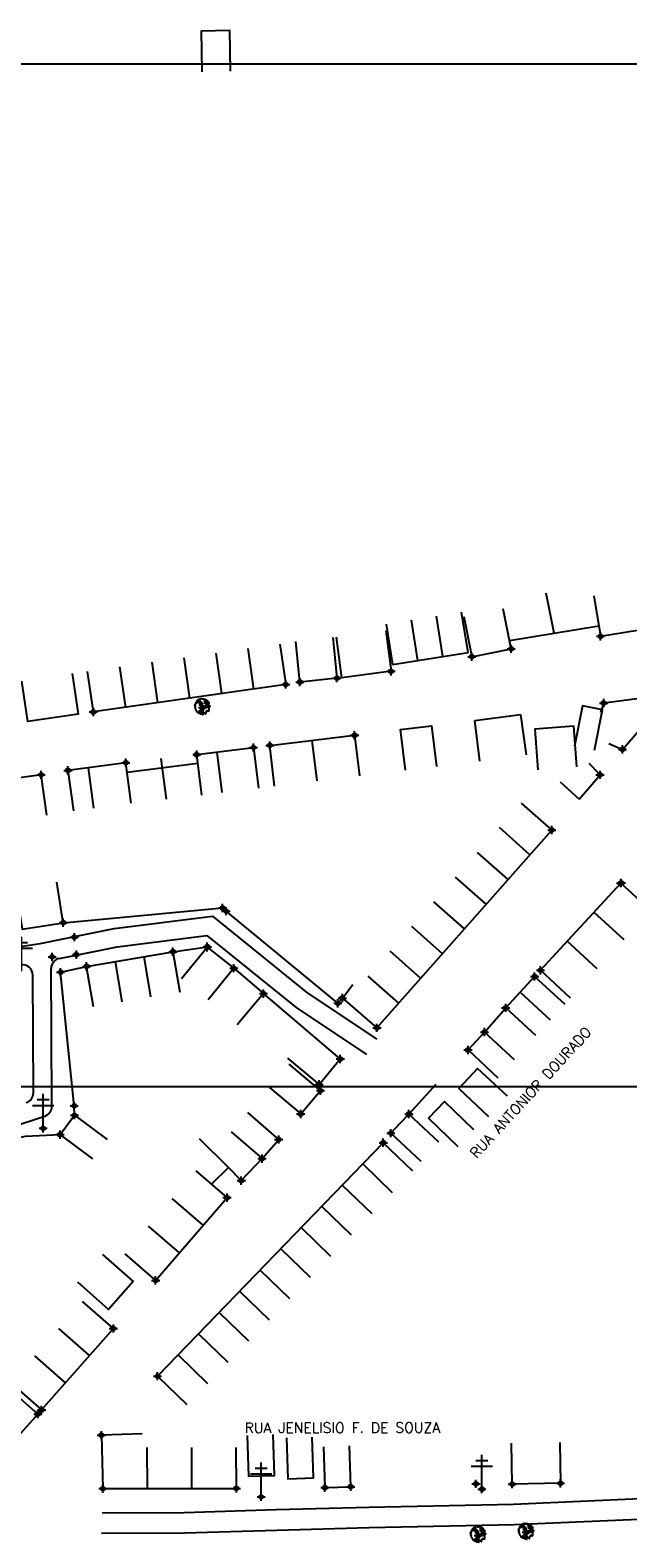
# Model space of a CAD drawing. Extents: x 539028 to 544996, y 8596245 to 8601028.
# Tile 27 of 43: x 542320 to 542437, y 8597875 to 8598170. Entities that reach past the tile are written whole.
import ezdxf
from ezdxf.enums import TextEntityAlignment as Align
from ezdxf.lldxf.tags import DXFTag

# ---------------------------------------------------------------- set-up
doc = ezdxf.new("R2010")
doc.units = 0
doc.header["$MEASUREMENT"] = 0
doc.header["$PDMODE"] = 34
doc.header["$PDSIZE"] = 0.8
for name, color, linetype in [('ARVORE', 100, 'Continuous'), ('CASA', 2, 'Continuous'), ('CERCA', 9, 'CERCA_LINE'), ('ESTRADA_BARRO', 7, 'DASHED'), ('MALHA', 9, 'Continuous'), ('POSTE', 7, 'Continuous'), ('ROCHA', 9, 'Continuous'), ('TXT_NRUA', 2, 'Continuous')]:
    doc.layers.add(name, color=color, linetype=linetype)
doc.styles.add('GEOSIS', font='ROMANS.SHX')
doc.styles.get("Standard").update_dxf_attribs({"font": 'romans.shx'})
doc.linetypes.add('CERCA_LINE', pattern='A,0.5,-0.2,["X",Standard,S=0.1,R=0,X=-0.1,Y=-0.05],-0.25', length=0.95)
tags = doc.linetypes.add('DASHED', pattern=[0.75, 0.5, -0.25]).pattern_tags.tags
tags[6:7] = [DXFTag(74, 4), DXFTag(75, 0), DXFTag(340, '0'), DXFTag(46, 1.0), DXFTag(50, 0.0), DXFTag(44, 0.0), DXFTag(45, 0.0)]
tags[4:5] = [DXFTag(74, 4), DXFTag(75, 0), DXFTag(340, '0'), DXFTag(46, 1.0), DXFTag(50, 0.0), DXFTag(44, 0.0), DXFTag(45, 0.0)]

# ---------------------------------------------------------------- blocks, each defined once
blk = doc.blocks.new('C')
at = {"layer": 'CASA'}
blk.add_lwpolyline([(0, 0), (0, 8)], dxfattribs=at)
blk = doc.blocks.new('A$C094F77C8')
at = {"layer": 'POSTE'}
for p, q in [((2.62, 0), (2.62, 8.4)), ((0, 5.6), (5.25, 5.6)), ((1.17, 7), (4.08, 7))]:
    blk.add_line(p, q, dxfattribs=at)
blk = doc.blocks.new('A$C34DC2D19')
at = {"layer": 'POSTE', "xscale": 0.8, "yscale": 0.8, "zscale": 0.8}
blk.add_blockref('A$C094F77C8', (0, 0, 340.37), dxfattribs=at)
blk = doc.blocks.new('ARVORE6')
for points in [[(-1.78, 2.18), (-1.87, 2.12), (-1.86, 2.06), (-1.96, 2), (-2.05, 1.97), (-2.08, 1.89), (-2.06, 1.79), (-2.1, 1.68), (-2.19, 1.63), (-2.27, 1.6), (-2.33, 1.57), (-2.45, 1.36), (-2.33, 1.3), (-2.23, 1.35), (-2.22, 1.26), (-2.33, 1.2), (-2.41, 1.18), (-2.5, 1.15), (-2.45, 1.07), (-2.41, 1.02), (-2.44, 0.93), (-2.62, 0.85), (-2.67, 0.79), (-2.68, 0.7), (-2.63, 0.68), (-2.63, 0.68), (-2.72, 0.62), (-2.77, 0.64), (-2.8, 0.64), (-2.76, 0.56), (-2.6, 0.57), (-2.52, 0.53), (-2.52, 0.45), (-2.55, 0.3), (-2.67, 0.25), (-2.67, 0.14), (-2.62, 0.04), (-2.54, -0.02), (-2.64, -0.1), (-2.71, -0.18), (-2.55, -0.26), (-2.51, -0.35), (-2.52, -0.52), (-2.56, -0.64), (-2.47, -0.83), (-2.4, -0.89), (-2.4, -0.98), (-2.37, -1.12), (-2.27, -1.33), (-2.13, -1.49), (-2.01, -1.61), (-1.91, -1.6), (-1.82, -1.73), (-1.82, -1.97), (-1.67, -2.08), (-1.49, -2.07), (-1.39, -2.11), (-1.32, -2.23), (-1.16, -2.42), (-0.93, -2.41), (-0.86, -2.4), (-0.72, -2.42), (-0.63, -2.56), (-0.57, -2.61), (-0.47, -2.6), (-0.42, -2.64), (-0.31, -2.66), (-0.21, -2.67), (-0.05, -2.69), (0.08, -2.72), (0.33, -2.98), (0.41, -2.85), (0.29, -2.74), (0.37, -2.7), (0.37, -2.57), (0.35, -2.45), (0.49, -2.41), (0.48, -2.27), (0.55, -2.2), (0.71, -2.27), (0.86, -2.29), (0.93, -2.24), (1.05, -2.42), (1.2, -2.34), (1.2, -2.58), (1.34, -2.57), (1.43, -2.44), (1.51, -2.34), (1.36, -2.24), (1.43, -2.14), (1.39, -2.09), (1.47, -2.01), (1.5, -1.96), (1.43, -1.84), (1.5, -1.8), (1.6, -1.74), (1.69, -1.67), (1.78, -1.64), (1.8, -1.74), (1.86, -1.66), (1.81, -1.55), (1.82, -1.42), (1.99, -1.37), (2.13, -1.42), (2.06, -1.53), (2.22, -1.64), (2.33, -1.61), (2.46, -1.55), (2.59, -1.56), (2.55, -1.46), (2.48, -1.32), (2.56, -1.2), (2.63, -1.06), (2.62, -0.92), (2.62, -0.78), (2.67, -0.66), (2.68, -0.46), (2.57, -0.39), (2.51, -0.26), (2.59, -0.13), (2.7, -0.02), (2.83, 0.11), (2.96, 0.28), (2.92, 0.43), (2.91, 0.44), (2.81, 0.32), (2.7, 0.39), (2.73, 0.48), (2.68, 0.53), (2.6, 0.48), (2.4, 0.45), (2.42, 0.58), (2.5, 0.64), (2.48, 0.76), (2.34, 0.89), (2.54, 0.99), (2.59, 1.1), (2.57, 1.23), (2.55, 1.36), (2.62, 1.47), (2.63, 1.57), (2.5, 1.63), (2.35, 1.59), (2.24, 1.71), (2.23, 1.89), (2.21, 1.98), (2.15, 2.13), (1.92, 2.14), (1.79, 2.22), (1.77, 2.29), (1.73, 2.39), (1.69, 2.5), (1.51, 2.62), (1.35, 2.59), (1.28, 2.53), (1.19, 2.58), (1.11, 2.69), (0.99, 2.74), (0.84, 2.66), (0.73, 2.81), (0.32, 2.98), (0.23, 2.85), (0.07, 2.78), (-0.06, 2.82), (-0.27, 2.96), (-0.48, 3), (-0.62, 2.87), (-0.7, 2.78), (-0.82, 2.74), (-0.98, 2.81), (-1.11, 2.78), (-1.2, 2.57), (-1.42, 2.56), (-1.58, 2.52), (-1.57, 2.41), (-1.77, 2.34), (-1.73, 2.23), (-1.75, 2.2)], [(-0.88, 2.44), (-0.95, 2.35), (-0.87, 2.29), (-0.92, 2.24), (-0.88, 2.15), (-0.78, 2.14), (-0.74, 2.15), (-0.67, 2.08), (-0.7, 2.02), (-0.8, 1.98), (-0.92, 1.89), (-0.95, 1.77), (-0.81, 1.75), (-0.7, 1.77), (-0.59, 1.82), (-0.46, 1.77), (-0.51, 1.71), (-0.49, 1.63), (-0.34, 1.66), (-0.27, 1.68), (-0.09, 1.52), (-0.27, 1.42), (-0.32, 1.37), (-0.18, 1.25), (0, 1.26), (0.14, 1.15), (0.04, 1.02), (-0.03, 0.86), (-0.02, 0.8), (-0.17, 0.76), (-0.27, 0.72), (-0.29, 0.58), (-0.48, 0.53), (-0.51, 0.64), (-0.48, 0.74), (-0.6, 0.74), (-0.74, 0.68), (-0.83, 0.62), (-0.91, 0.65), (-0.75, 0.84), (-0.75, 0.9), (-0.78, 0.97), (-0.71, 1.09), (-0.8, 1.19), (-0.68, 1.38), (-0.8, 1.61), (-0.8, 1.69), (-0.88, 1.7), (-0.97, 1.64), (-1.06, 1.59), (-1.12, 1.63), (-1.14, 1.67), (-1.32, 1.64), (-1.38, 1.57), (-1.51, 1.46), (-1.51, 1.46), (-1.56, 1.55), (-1.56, 1.63), (-1.61, 1.7), (-1.56, 1.82), (-1.53, 1.91), (-1.43, 1.98), (-1.4, 2.07), (-1.26, 2.08), (-1.21, 2.2), (-1.1, 2.21), (-0.99, 2.32), (-0.95, 2.39)], [(-0.91, 1.69), (-1.13, 1.76), (-1.24, 2.14), (-1.27, 2.14), (-1.18, 1.78), (-1.57, 1.66), (-1.57, 1.63), (-1.12, 1.73), (-0.99, 1.67)], [(-1.27, 1.75), (-1.25, 1.72), (-1.3, 1.74)], [(-1.06, 1.74), (-1.06, 1.72), (-1.01, 1.73)], [(0, 0.91), (-0.4, 1.34), (-0.4, 1.68), (-0.44, 1.68), (-0.45, 1.4), (-0.8, 1.64), (-0.81, 1.61), (-0.48, 1.35), (-0.18, 0.98), (-0.75, 0.89), (-0.75, 0.86), (-0.15, 0.91), (-0.07, 0.81)], [(-0.49, 0.94), (-0.49, 0.89), (-0.53, 0.92)], [(-0.51, 1.38), (-0.49, 1.43)], [(-0.35, 1.21), (-0.32, 1.26), (-0.39, 1.24)], [(-0.22, 1), (-0.25, 0.91), (-0.29, 0.97), (-0.29, 0.92)], [(-0.23, 1.06), (-0.18, 1.12), (-0.27, 1.1)], [(-0.09, 0.88), (-0.05, 0.95), (-0.13, 0.9), (-0.09, 0.99)], [(1.21, 2.06), (1.32, 1.92), (1.4, 1.99), (1.43, 2.02), (1.55, 2.02), (1.51, 1.88), (1.59, 1.85), (1.69, 1.84), (1.75, 1.77), (1.61, 1.68), (1.7, 1.6), (1.85, 1.57), (1.72, 1.47), (1.62, 1.45), (1.48, 1.42), (1.48, 1.18), (1.36, 1.16), (1.19, 1.3), (1.2, 1.31), (1.09, 1.3), (1.07, 1.23), (0.97, 1.25), (0.92, 1.33), (1.11, 1.55), (1.06, 1.66), (1.03, 1.75), (0.96, 1.81), (0.99, 1.96), (0.83, 2.05), (0.94, 2.19), (0.97, 2.22), (1.05, 2.28), (1.1, 2.22), (1.25, 2.06), (1.28, 2.03)], [(1.17, 1.62), (1.07, 1.45), (1.49, 1.26), (1.49, 1.24), (1.03, 1.41), (0.94, 1.3)], [(1.07, 1.61), (1.51, 1.9), (1.55, 1.88), (1.16, 1.57)], [(1.11, 1.63), (1.17, 1.6), (1.14, 1.67), (1.22, 1.64), (1.22, 1.69)], [(1.17, 1.41), (1.13, 1.38), (1.18, 1.41), (1.18, 1.35)], [(1.35, 0.46), (1.31, 0.36), (1.17, 0.31), (1.19, 0.12), (1.23, 0.12), (1.35, 0.12), (1.61, 0.22), (1.69, 0.16), (1.65, 0.07), (1.7, -0.02), (1.84, -0.09), (1.93, -0.07), (2.01, -0.17), (2.19, -0.18), (2.26, -0.21), (2.39, -0.13), (2.33, 0.05), (2.47, 0.12), (2.51, 0.31), (2.33, 0.5), (2.42, 0.64), (2.36, 0.77), (2.27, 0.83), (2.12, 0.82), (2.02, 0.94), (1.83, 0.86), (1.8, 0.82), (1.62, 0.74), (1.48, 0.64), (1.48, 0.48), (1.33, 0.48), (1.32, 0.31)], [(1.34, 1.8), (1.41, 1.76), (1.41, 1.82)], [(1.38, 0.16), (1.81, 0.34), (1.96, 0.66), (1.97, 0.94), (1.97, 0.62), (1.88, 0.35), (2.44, 0.3), (1.88, 0.29), (1.7, 0.18)], [(1.47, 0.19), (1.51, 0.17), (1.52, 0.22), (1.55, 0.21), (1.61, 0.25), (1.71, 0.21)], [(1.78, 0.32), (1.84, 0.28), (1.77, 0.29)], [(1.88, 0.47), (1.93, 0.45), (1.88, 0.43), (1.91, 0.4), (1.85, 0.38)], [(1.98, 0.34), (1.98, 0.28), (2.02, 0.34)], [(0.19, -1.76), (0.02, -1.82), (0.05, -1.9), (0, -1.95), (-0.03, -1.97), (-0.07, -2.06), (-0.05, -2.11), (-0.03, -2.18), (-0.17, -2.19), (-0.25, -2.1), (-0.38, -2.11), (-0.49, -2.16), (-0.53, -2.05), (-0.56, -2.02), (-0.66, -1.97), (-0.77, -2.06), (-0.84, -2.13), (-1.03, -2.13), (-1.06, -2.11), (-1.07, -2.02), (-1.11, -1.99), (-1.25, -1.88), (-1.09, -1.77), (-1, -1.63), (-1.02, -1.52), (-0.91, -1.45), (-0.76, -1.31), (-0.7, -1.28), (-0.54, -1.31), (-0.45, -1.44), (-0.34, -1.39), (-0.2, -1.28), (0, -1.15), (-0.09, -0.96), (0.07, -0.87), (0.11, -0.89), (0.41, -1.08), (0.32, -1.14), (0.26, -1.19), (0.28, -1.24), (0.43, -1.31), (0.32, -1.38), (0.37, -1.96), (0.39, -2), (0.31, -1.87), (0.43, -1.76), (0.43, -1.68), (0.36, -1.63), (0.21, -1.68), (0.12, -1.73)], [(-0.77, -1.87), (-1.1, -2.03), (-0.78, -1.91), (-0.7, -2.04), (-0.73, -1.88)], [(-0.19, -1.31), (-0.25, -1.56), (-0.84, -1.91), (-0.27, -1.66), (-0.33, -2.11), (-0.26, -2.1), (-0.05, -1.15)], [(-0.27, -1.58), (-0.28, -1.66), (-0.33, -1.61), (-0.35, -1.67), (-0.39, -1.65), (-0.41, -1.68)], [(-0.29, -1.96), (-0.24, -1.98), (-0.31, -2.01)], [(-0.27, -1.74), (-0.21, -1.78), (-0.29, -1.83)], [(-0.21, -1.55), (-0.16, -1.58), (-0.24, -1.57)], [(-0.18, -1.24), (-0.1, -1.25), (-0.18, -1.29), (-0.1, -1.33), (-0.18, -1.35), (-0.1, -1.41)]]:
    blk.add_lwpolyline(points)

msp = doc.modelspace()

# ---------------------------------------------------------------- linework, layer by layer
at = {"layer": 'ARVORE'}
for p in [(542353.751, 8598037.216, 700.653), (542417.078, 8597875.935, 703.885), (542407.688, 8597875.311, 703.99)]:
    msp.add_point(p, dxfattribs=at)
at = {"layer": 'CASA'}
for p, q in [((542422.537, 8598051.772), (542420.984, 8598059.62)), ((542414.131, 8598048.702), (542412.578, 8598056.55)), ((542430.302, 8598059.052), (542431.606, 8598051.159)), ((542389.679, 8598053.535), (542390.929, 8598045.633)), ((542405.682, 8598047.968), (542404.432, 8598055.869)), ((542404.873, 8598055.025), (542406.426, 8598047.177)), ((542431.606, 8598051.159), (542456.855, 8598055.332)), ((542368.881, 8598049.654), (542370.01, 8598041.734)), ((542390.929, 8598045.633), (542405.682, 8598047.968)), ((542406.426, 8598047.177), (542414.131, 8598048.702)), ((542332.385, 8598036.371), (542331.256, 8598044.291)), ((542370.01, 8598041.734), (542332.385, 8598036.371)), ((542407.016, 8598034.684), (542415.964, 8598035.894)), ((542415.964, 8598035.894), (542417.036, 8598027.966)), ((542407.987, 8598026.743), (542407.016, 8598034.684)), ((542338.74, 8598026.443), (542327.42, 8598024.94)), ((542327.42, 8598024.94), (542328.473, 8598017.01)), ((542331.385, 8598025.467), (542332.438, 8598017.536)), ((542339.793, 8598018.513), (542338.74, 8598026.443)), ((542387.865, 8597974.587), (542422.08, 8598013.274)), ((542419.864, 8597985.842), (542435.548, 8598002.871)), ((542435.548, 8598002.871), (542441.535, 8597997.484)), ((542331.063, 8597986.608), (542347.956, 8597989.475)), ((542347.956, 8597989.475), (542349.295, 8597981.588)), ((542332.402, 8597978.721), (542331.063, 8597986.608)), ((542425.736, 8597980.409), (542419.864, 8597985.842)), ((542413.055, 8597978.488, 701.145), (542418.715, 8597984.634, 701.145)), ((542418.715, 8597984.634, 701.145), (542424.6, 8597979.215, 701.145)), ((542381.097, 8597980.408), (542387.865, 8597974.587)), ((542415.885, 8597981.561, 701.145), (542421.77, 8597976.142, 701.145)), ((542418.94, 8597973.068, 701.145), (542413.055, 8597978.488, 701.145)), ((542389.112, 8597952.125, 703.42), (542344.943, 8597906.461, 703.42)), ((542394.863, 8597946.563, 703.42), (542389.112, 8597952.125, 703.42)), ((542358.55, 8597941.381, 701.822), (542352.494, 8597946.609, 701.822)), ((542344.576, 8597925.197, 701.822), (542358.55, 8597941.381, 701.822)), ((542338.521, 8597930.425, 701.822), (542344.576, 8597925.197, 701.822)), ((542336.298, 8597915.799, 703.603), (542330.29, 8597921.082, 703.603)), ((542322.278, 8597899.855, 703.603), (542336.298, 8597915.799, 703.603)), ((542344.943, 8597906.461, 703.42), (542350.693, 8597900.899, 703.42)), ((542316.27, 8597905.137, 703.603), (542322.278, 8597899.855, 703.603)), ((542341.952, 8597895.159, 704), (542333.955, 8597894.936, 704)), ((542333.955, 8597894.936, 704), (542334.247, 8597884.473, 704)), ((542360.362, 8597884.516, 704), (542360.349, 8597892.516, 704)), ((542334.247, 8597884.473, 704), (542360.362, 8597884.516, 704))]:
    msp.add_line(p, q, dxfattribs=at)
for points in [[(542353.702, 8598161.577), (542353.516, 8598169.575), (542358.989, 8598169.702), (542359.175, 8598161.705)], [(542379.207, 8598050.927), (542380.032, 8598042.97), (542372.794, 8598042.219), (542371.968, 8598050.176)], [(542389.598, 8598052.245), (542390.632, 8598044.313), (542380.971, 8598043.054), (542379.938, 8598050.987)], [(542413.809, 8598050.33), (542431.266, 8598053.215)], [(542328.229, 8598043.866), (542329.395, 8598035.951), (542319.553, 8598034.502), (542318.387, 8598042.417)], [(542433.252, 8598030.168), (542435.912, 8598029.043), (542440.054, 8598033.841), (542439.242, 8598039.005), (542432.23, 8598038.102), (542431.575, 8598036.262)], [(542415.964, 8598035.894), (542417.036, 8598027.966)], [(542430.438, 8598028.906), (542432.017, 8598036.749), (542428.062, 8598037.546), (542426.483, 8598029.703)], [(542393.465, 8598024.967), (542392.494, 8598032.908), (542398.557, 8598033.649), (542399.528, 8598025.708)], [(542407.016, 8598034.684), (542407.016, 8598034.684)], [(542426.973, 8598025.643), (542426.348, 8598033.618), (542418.739, 8598033.022), (542419.364, 8598025.046)], [(542366.905, 8598029.82), (542383.505, 8598031.808)], [(542367.857, 8598021.877), (542366.905, 8598029.82)], [(542376.156, 8598022.871), (542375.205, 8598030.814)], [(542383.505, 8598031.808), (542384.456, 8598023.865)], [(542346.675, 8598019.295), (542345.679, 8598027.233)], [(542352.618, 8598028.023), (542363.721, 8598029.416)], [(542353.614, 8598020.085), (542352.618, 8598028.023)], [(542357.583, 8598020.583), (542356.587, 8598028.521)], [(542363.721, 8598029.416), (542364.717, 8598021.478)], [(542323.266, 8598016.15), (542322.187, 8598024.077), (542315.574, 8598023.177), (542316.654, 8598015.25)], [(542338.983, 8598024.612), (542352.828, 8598026.349)], [(542427.423, 8598019.301), (542431.512, 8598024.068)], [(542431.512, 8598024.068), (542429.402, 8598026.3)], [(542427.423, 8598019.301), (542423.769, 8598022.648)], [(542416.056, 8598018.539), (542422.08, 8598013.274)], [(542317.257, 8598001.816), (542318.475, 8597993.909), (542326.495, 8597995.144), (542325.277, 8598003.051)], [(542349.646, 8597984.238), (542354.685, 8597990.336), (542359.865, 8597986.257), (542354.83, 8597980.04)], [(542381.097, 8597980.408), (542383.139, 8597983.079)], [(542413.382, 8597961.196), (542407.536, 8597966.657), (542403.862, 8597962.724), (542409.709, 8597957.264)], [(542406.845, 8597954.648), (542401.076, 8597960.19), (542397.928, 8597956.913), (542403.697, 8597951.371)], [(542332.314, 8597948.947), (542325.886, 8597953.71), (542328.695, 8597957.501), (542335.123, 8597952.738)], [(542334.167, 8597930.289), (542340.164, 8597924.994), (542335.346, 8597919.537), (542329.349, 8597924.832)]]:
    msp.add_lwpolyline(points, dxfattribs=at)
for points, elevation in [([(542370.395, 8597968.668), (542376.531, 8597963.534), (542380.688, 8597968.504), (542365.673, 8597981.273), (542360.49, 8597975.178)], 700.925), ([(542414.799, 8597968.361), (542408.905, 8597973.771), (542405.679, 8597970.256), (542411.522, 8597964.792)], 701.167), ([(542366.851, 8597962.929), (542372.95, 8597957.752), (542376.825, 8597962.318), (542370.725, 8597967.494)], 701.373), ([(542359.359, 8597954.266), (542365.392, 8597949.011), (542368.656, 8597952.759), (542362.624, 8597958.014)], 701.686), ([(542399.946, 8597952.256), (542394.119, 8597957.737), (542392.355, 8597955.862), (542390.591, 8597953.987), (542396.418, 8597948.505)], 701.657), ([(542353.108, 8597952.928), (542358.794, 8597947.301), (542355.522, 8597943.995)], 701.686), ([(542315.548, 8597904.366), (542321.516, 8597899.039), (542317.692, 8597894.755), (542311.724, 8597900.083)], 703.701), ([(542362.479, 8597894.887), (542362.745, 8597886.892), (542367.796, 8597887.059), (542367.531, 8597895.055)], 704.149), ([(542370.151, 8597894.383), (542370.417, 8597886.387), (542375.468, 8597886.555), (542375.202, 8597894.55)], 704.149), ([(542377.42, 8597892.668), (542377.685, 8597884.672), (542382.736, 8597884.84), (542382.471, 8597892.835)], 704.149), ([(542423.643, 8597893.513), (542423.779, 8597885.514), (542414.325, 8597885.353), (542414.189, 8597893.352)], 703.949)]:
    msp.add_lwpolyline(points, dxfattribs=dict(at, elevation=elevation))
for p in [(542431.606, 8598051.159, 701.002), (542406.426, 8598047.177, 700.716), (542414.131, 8598048.702, 700.726), (542390.632, 8598044.313, 700.8), (542370.01, 8598041.734, 700.55), (542372.794, 8598042.219, 700.499), (542380.032, 8598042.97, 700.455), (542432.23, 8598038.102, 700.611), (542332.385, 8598036.371, 700.68), (542363.721, 8598029.416, 701.565), (542366.905, 8598029.82, 701.335), (542383.505, 8598031.808, 700.714), (542435.912, 8598029.043, 700.543), (542338.74, 8598026.443, 701.624), (542352.618, 8598028.023, 701.616), (542322.187, 8598024.077, 700.858), (542327.42, 8598024.94, 700.916), (542431.512, 8598024.068, 700.728), (542422.08, 8598013.274, 700.846), (542435.548, 8598002.871, 701.053), (542435.664, 8598002.917, 700.935), (542326.495, 8597995.144, 700.592), (542347.956, 8597989.475, 700.686), (542354.681, 8597990.455, 700.717), (542354.685, 8597990.336, 700.786), (542331.063, 8597986.608, 700.605), (542359.865, 8597986.257, 700.875), (542419.864, 8597985.842, 701.21), (542418.715, 8597984.634, 701.2), (542365.673, 8597981.273, 700.925), (542381.097, 8597980.408, 701.102), (542413.055, 8597978.488, 701.145), (542387.865, 8597974.587, 701.091), (542408.905, 8597973.771, 701.29), (542405.679, 8597970.256, 701.167), (542380.688, 8597968.504, 701.029), (542376.531, 8597963.534, 701.482), (542376.825, 8597962.318, 701.373), (542328.695, 8597957.501, 701.274), (542372.95, 8597957.752, 701.468), (542394.119, 8597957.737, 701.587), (542325.886, 8597953.71, 701.38), (542368.656, 8597952.759, 701.686), (542390.591, 8597953.987, 701.657), (542389.112, 8597952.125, 701.592), (542365.392, 8597949.011, 701.799), (542358.55, 8597941.381, 701.822), (542344.576, 8597925.197, 702.793), (542336.298, 8597915.799, 703.603), (542344.943, 8597906.461, 703.42), (542322.278, 8597899.855, 703.851), (542321.516, 8597899.039, 703.701), (542333.955, 8597894.936, 703.858), (542334.247, 8597884.473, 703.687), (542360.362, 8597884.516, 704), (542377.685, 8597884.672, 704.135), (542382.736, 8597884.84, 704.149), (542414.325, 8597885.353, 704.16), (542423.779, 8597885.514, 703.949)]:
    msp.add_point(p, dxfattribs=at)
at = {"layer": 'CERCA'}
for points in [[(542326.495, 8597995.144), (542357.672, 8597998.033), (542358.373, 8597997.404)], [(542381.097, 8597980.408), (542380.216, 8597979.385), (542358.373, 8597997.404), (542357.672, 8597998.033)], [(542347.956, 8597989.475), (542354.681, 8597990.455)], [(542328.695, 8597957.501), (542328.644, 8597959.339), (542325.97, 8597985.474), (542331.063, 8597986.608)], [(542359.865, 8597986.257), (542365.673, 8597981.273)], [(542308.689, 8597949.486), (542315.533, 8597952.648), (542319.123, 8597953.415), (542325.886, 8597953.71)]]:
    msp.add_lwpolyline(points, dxfattribs=at)
for points, elevation in [([(542408.905, 8597973.771), (542413.055, 8597978.488)], 701.167), ([(542394.119, 8597957.737), (542399.432, 8597963.576)], 701.587), ([(542365.392, 8597949.011), (542361.319, 8597944.708), (542358.794, 8597947.301)], 701.686)]:
    msp.add_lwpolyline(points, dxfattribs=dict(at, elevation=elevation))
for p in [(542357.672, 8597998.033, 700.726), (542358.373, 8597997.404, 700.812), (542325.97, 8597985.474, 700.613), (542380.216, 8597979.385, 701.107), (542328.644, 8597959.339, 701.216), (542361.319, 8597944.708, 701.847), (542407.239, 8597885.417, 704.044)]:
    msp.add_point(p, dxfattribs=at)
at = {"layer": 'ESTRADA_BARRO'}
for p, q in [((542336.474, 8597994.016), (542355.674, 8597996.399)), ((542355.674, 8597996.399), (542374.19, 8597981.457)), ((542322.007, 8597991.099), (542336.474, 8597994.016)), ((542337.053, 8597990.46), (542354.602, 8597992.638)), ((542354.602, 8597992.638), (542372.056, 8597978.553)), ((542302.288, 8597988.101), (542322.007, 8597991.099)), ((542325.739, 8597988.179), (542337.053, 8597990.46)), ((542324.19, 8597973.607), (542324.134, 8597986.21)), ((542320.59, 8597973.589), (542320.54, 8597984.917)), ((542374.19, 8597981.457), (542387.823, 8597972.356)), ((542372.056, 8597978.553), (542385.824, 8597969.362)), ((542320.653, 8597961.869), (542320.59, 8597973.589)), ((542324.267, 8597959.26), (542324.19, 8597973.607)), ((542303.329, 8597950.976), (542322.887, 8597957.347)), ((542414.586, 8597881.447), (542460.484, 8597883.47)), ((542334.125, 8597879.769), (542350.134, 8597879.819)), ((542350.134, 8597879.819), (542368.144, 8597880.365)), ((542368.144, 8597880.365), (542386.254, 8597880.874)), ((542386.254, 8597880.874), (542414.586, 8597881.447)), ((542368.261, 8597876.366), (542386.351, 8597876.875)), ((542386.351, 8597876.875), (542414.714, 8597877.449)), ((542414.714, 8597877.449), (542456.604, 8597879.295)), ((542333.979, 8597875.769), (542350.201, 8597875.819)), ((542350.201, 8597875.819), (542368.261, 8597876.366))]:
    msp.add_line(p, q, dxfattribs=at)
for centre, start, end in [((542318.54, 8597984.908), 0.25208, 98.64592), ((542326.134, 8597986.219), 101.39657, 180.25208), ((542318.653, 8597961.858), 288.04486, 0.30873), ((542322.267, 8597959.249), 288.04486, 0.30873)]:
    msp.add_arc(centre, 2, start, end, dxfattribs=at)
at = {"layer": 'MALHA'}
for p, q in [((539050.307, 8598163.105), (544995.7, 8598163.105)), ((539050.307, 8597963.105), (544995.7, 8597963.105))]:
    msp.add_line(p, q, dxfattribs=at)
at = {"layer": 'POSTE'}
for p in [(542322.564, 8597954.943, 701.259), (542365.221, 8597882.864, 703.878), (542408.396, 8597884.373, 703.979)]:
    msp.add_point(p, dxfattribs=at)
at = {"layer": 'ROCHA'}
for p in [(542328.671, 8597992.321, 700.493), (542324.333, 8597988.468, 700.425), (542329.08, 8597988.911, 700.484)]:
    msp.add_point(p, dxfattribs=at)

# ---------------------------------------------------------------- block references
at = {"layer": 'ARVORE', "xscale": 0.5260327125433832, "yscale": 0.5260327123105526, "zscale": 0.526032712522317}
for p in [(542353.655, 8598037.385, 700.653), (542407.592, 8597875.48, 703.99), (542416.982, 8597876.105, 703.885)]:
    msp.add_blockref('ARVORE6', p, dxfattribs=at)
at = {"layer": 'CASA'}
for p, rotation in [((542395.847, 8598046.411), 8.990529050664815), ((542400.764, 8598047.19), 8.990529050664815), ((542356.339, 8598047.866), 188.1124489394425), ((542362.61, 8598048.76), 188.1124489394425), ((542337.527, 8598045.185), 188.1124489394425), ((542343.798, 8598046.079), 188.1124489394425), ((542350.068, 8598046.972), 188.1124489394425), ((542417.803, 8598008.438), 48.51036758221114), ((542413.526, 8598003.603), 48.51036758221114), ((542409.249, 8597998.767), 48.51036758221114), ((542404.973, 8597993.931), 48.51036758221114), ((542400.696, 8597989.095), 48.51036758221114), ((542436.204, 8597991.775), 47.35388125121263), ((542430.976, 8597986.098), 47.35388125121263), ((542343.664, 8597980.632), 9.631915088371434), ((542396.419, 8597984.259), 48.51036758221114), ((542338.033, 8597979.676), 9.631915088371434), ((542392.142, 8597979.423), 48.51036758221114), ((542385.097, 8597947.973, 703.42), 225.952786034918), ((542381.082, 8597943.822, 703.42), 225.952786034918), ((542353.892, 8597935.986, 701.822), 49.19129525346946), ((542377.066, 8597939.671, 703.42), 225.952786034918), ((542349.234, 8597930.592, 701.822), 49.19129525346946), ((542373.051, 8597935.52, 703.42), 225.952786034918), ((542369.035, 8597931.368, 703.42), 225.952786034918), ((542365.02, 8597927.217, 703.42), 225.952786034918), ((542361.004, 8597923.066, 703.42), 225.952786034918), ((542356.989, 8597918.915, 703.42), 225.952786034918), ((542331.625, 8597910.484, 703.603), 48.67564210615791), ((542352.974, 8597914.763, 703.42), 225.952786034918), ((542326.952, 8597905.169, 703.603), 48.67564210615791), ((542348.958, 8597910.612, 703.42), 225.952786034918), ((542342.952, 8597884.488, 704), 0.09368248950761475), ((542351.657, 8597884.502, 704), 0.09368248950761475)]:
    msp.add_blockref('C', p, dxfattribs=dict(at, rotation=rotation))
at = {"layer": 'POSTE'}
for p in [(542316.266, 8597985.672, 360.069), (542320.464, 8597954.943, 360.885), (542363.121, 8597882.864, 363.503), (542406.296, 8597884.373, 363.604)]:
    msp.add_blockref('A$C34DC2D19', p, dxfattribs=at)

# ---------------------------------------------------------------- texts
at = {"layer": 'TXT_NRUA', "style": 'GEOSIS'}
for s, rotation, p in [('RUA ANTONIOR DOURADO', 47.49293, (542407.785, 8597948.519, -704.149)), ('RUA JENELISIO F. DE SOUZA', 0.0746, (542361.995, 8597894.767))]:
    msp.add_text(s, height=2, rotation=rotation, dxfattribs=at).set_placement(p, align=Align.BOTTOM_LEFT)

doc.saveas('drawing.dxf')
